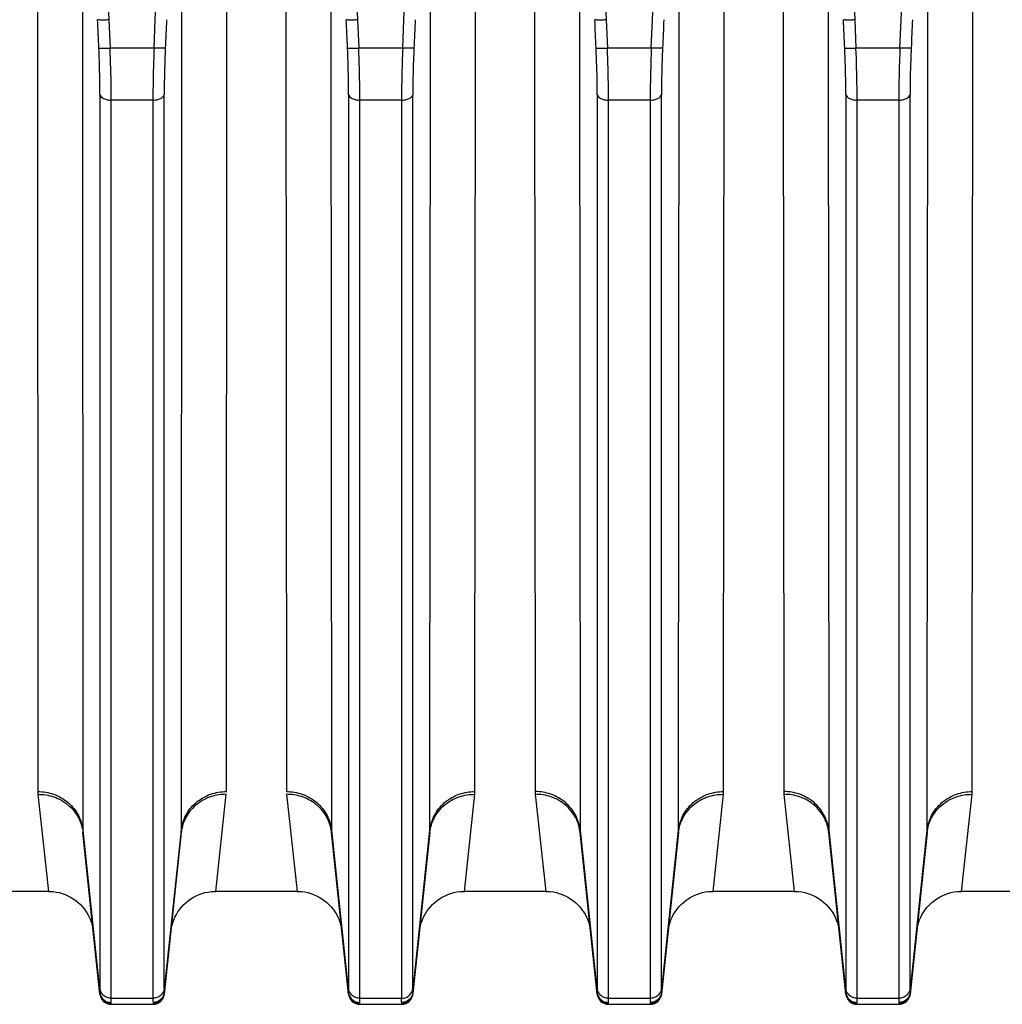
# Model space of a CAD drawing. Extents: x -1490 to 1181, y 8 to 1663.
# Tile 25 of 72: x -588 to -501, y 718 to 805. Entities that reach past the tile are written whole.
import ezdxf

# ---------------------------------------------------------------- set-up
doc = ezdxf.new("R2010")
doc.units = 0
doc.header["$LTSCALE"] = 65.395
doc.layers.get('0').update_dxf_attribs({"linetype": 'CONTINUOUS'})

msp = doc.modelspace()

# ---------------------------------------------------------------- linework, layer by layer
at = {"color": 9, "linetype": 'CONTINUOUS'}
for p, q in [((-582.613, 873.532), (-579.628, 805.438)), ((-575.516, 805.438), (-572.531, 873.532)), ((-560.613, 873.532), (-557.628, 805.438)), ((-553.516, 805.438), (-550.531, 873.532)), ((-538.613, 873.532), (-535.628, 805.438)), ((-531.516, 805.438), (-528.531, 873.532)), ((-516.613, 873.532), (-513.628, 805.438)), ((-509.516, 805.438), (-506.531, 873.532)), ((-581.976, 812.242), (-581.932, 733.712)), ((-573.212, 733.712), (-573.167, 812.242)), ((-559.976, 812.242), (-559.932, 733.712)), ((-551.212, 733.712), (-551.167, 812.242)), ((-537.976, 812.242), (-537.932, 733.712)), ((-529.212, 733.712), (-529.167, 812.242)), ((-515.976, 812.242), (-515.932, 733.712)), ((-507.212, 733.712), (-507.167, 812.242)), ((-579.628, 805.438), (-579.517, 802.936)), ((-575.627, 802.936), (-575.516, 805.438)), ((-557.628, 805.438), (-557.517, 802.936)), ((-553.627, 802.936), (-553.516, 805.438)), ((-535.628, 805.438), (-535.517, 802.936)), ((-531.627, 802.936), (-531.516, 805.438)), ((-513.628, 805.438), (-513.517, 802.936)), ((-509.627, 802.936), (-509.516, 805.438)), ((-575.627, 802.936), (-579.517, 802.936)), ((-553.627, 802.936), (-557.517, 802.936)), ((-531.627, 802.936), (-535.517, 802.936)), ((-509.627, 802.936), (-513.517, 802.936)), ((-580.412, 798.817), (-580.412, 719.681)), ((-574.732, 719.681), (-574.732, 798.817)), ((-558.412, 798.817), (-558.412, 719.681)), ((-552.732, 719.681), (-552.732, 798.817)), ((-536.412, 798.817), (-536.412, 719.681)), ((-530.732, 719.681), (-530.732, 798.817)), ((-514.412, 798.817), (-514.412, 719.681)), ((-508.732, 719.681), (-508.732, 798.817)), ((-575.727, 798.34), (-579.417, 798.34)), ((-579.417, 718.829), (-579.417, 798.34)), ((-575.727, 798.34), (-575.727, 718.829)), ((-553.727, 798.34), (-557.417, 798.34)), ((-557.417, 718.829), (-557.417, 798.34)), ((-553.727, 798.34), (-553.727, 718.829)), ((-531.727, 798.34), (-535.417, 798.34)), ((-535.417, 718.829), (-535.417, 798.34)), ((-531.727, 798.34), (-531.727, 718.829)), ((-509.727, 798.34), (-513.417, 798.34)), ((-513.417, 718.829), (-513.417, 798.34)), ((-509.727, 798.34), (-509.727, 718.829)), ((-581.932, 733.712), (-580.421, 719.343)), ((-574.722, 719.343), (-573.212, 733.712)), ((-559.932, 733.712), (-558.421, 719.343)), ((-552.722, 719.343), (-551.212, 733.712)), ((-537.932, 733.712), (-536.421, 719.343)), ((-530.722, 719.343), (-529.212, 733.712)), ((-515.932, 733.712), (-514.421, 719.343)), ((-508.722, 719.343), (-507.212, 733.712)), ((-579.421, 718.292), (-579.427, 718.351)), ((-579.417, 718.829), (-575.727, 718.829)), ((-575.717, 718.351), (-575.722, 718.292)), ((-557.421, 718.292), (-557.427, 718.351)), ((-557.417, 718.829), (-553.727, 718.829)), ((-535.421, 718.292), (-535.427, 718.351)), ((-535.417, 718.829), (-531.727, 718.829)), ((-531.717, 718.351), (-531.722, 718.292)), ((-513.421, 718.292), (-513.427, 718.351)), ((-513.417, 718.829), (-509.727, 718.829)), ((-509.717, 718.351), (-509.722, 718.292))]:
    msp.add_line(p, q, dxfattribs=at)
at = {"color": 2, "linetype": 'CONTINUOUS'}
for p, q in [((-585.957, 814.026), (-585.912, 737.127)), ((-569.232, 737.127), (-569.187, 814.026)), ((-563.957, 814.026), (-563.912, 737.127)), ((-547.232, 737.127), (-547.187, 814.026)), ((-541.957, 814.026), (-541.912, 737.127)), ((-525.232, 737.127), (-525.187, 814.026)), ((-519.957, 814.026), (-519.912, 737.127)), ((-503.232, 737.127), (-503.187, 814.026)), ((-585.899, 736.882), (-584.975, 728.292)), ((-570.169, 728.292), (-569.245, 736.882)), ((-563.899, 736.882), (-562.975, 728.292)), ((-548.169, 728.292), (-547.245, 736.882)), ((-541.899, 736.882), (-540.975, 728.292)), ((-526.169, 728.292), (-525.245, 736.882)), ((-519.899, 736.882), (-518.975, 728.292)), ((-504.169, 728.292), (-503.245, 736.882)), ((-552.722, 719.241), (-552.728, 719.188)), ((-553.722, 718.292), (-553.717, 718.351))]:
    msp.add_line(p, q, dxfattribs=at)
at = {"color": 6, "linetype": 'CONTINUOUS'}
for p, q in [((-580.416, 719.188), (-581.921, 733.503)), ((-573.223, 733.503), (-574.728, 719.188)), ((-558.416, 719.188), (-559.921, 733.503)), ((-551.223, 733.503), (-552.722, 719.241)), ((-536.416, 719.188), (-537.921, 733.503)), ((-529.223, 733.503), (-530.728, 719.188)), ((-514.416, 719.188), (-515.921, 733.503)), ((-507.223, 733.503), (-508.728, 719.188)), ((-584.975, 728.292), (-592.169, 728.292)), ((-562.975, 728.292), (-570.169, 728.292)), ((-540.975, 728.292), (-548.169, 728.292)), ((-518.975, 728.292), (-526.169, 728.292)), ((-496.975, 728.292), (-504.169, 728.292)), ((-579.421, 718.292), (-575.722, 718.292)), ((-557.421, 718.292), (-553.722, 718.292)), ((-535.421, 718.292), (-531.722, 718.292)), ((-513.421, 718.292), (-509.722, 718.292))]:
    msp.add_line(p, q, dxfattribs=at)
for points in [[(-584.975, 728.292), (-584.83, 728.29), (-584.558, 728.271), (-584.289, 728.233), (-584.022, 728.177), (-583.76, 728.104), (-583.504, 728.012), (-583.254, 727.903), (-583.012, 727.778), (-582.779, 727.636), (-582.557, 727.479), (-582.346, 727.307), (-582.147, 727.122), (-581.961, 726.923), (-581.789, 726.712), (-581.632, 726.489), (-581.49, 726.257), (-581.364, 726.015), (-581.256, 725.765), (-581.164, 725.509), (-581.09, 725.247), (-581.034, 724.98), (-580.996, 724.711)], [(-574.147, 724.711), (-574.11, 724.98), (-574.054, 725.247), (-573.98, 725.509), (-573.888, 725.765), (-573.779, 726.015), (-573.654, 726.257), (-573.512, 726.489), (-573.355, 726.712), (-573.183, 726.923), (-572.997, 727.122), (-572.798, 727.307), (-572.587, 727.479), (-572.364, 727.636), (-572.132, 727.778), (-571.89, 727.903), (-571.64, 728.012), (-571.384, 728.104), (-571.122, 728.177), (-570.855, 728.233), (-570.585, 728.271), (-570.313, 728.29), (-570.169, 728.292)], [(-562.975, 728.292), (-562.841, 728.29), (-562.569, 728.272), (-562.298, 728.235), (-562.031, 728.18), (-561.768, 728.106), (-561.511, 728.015), (-561.261, 727.907), (-561.018, 727.782), (-560.785, 727.64), (-560.562, 727.483), (-560.35, 727.311), (-560.15, 727.125), (-559.964, 726.926), (-559.791, 726.715), (-559.634, 726.492), (-559.491, 726.259), (-559.366, 726.017), (-559.256, 725.767), (-559.164, 725.51), (-559.09, 725.248), (-559.034, 724.98), (-558.996, 724.711)], [(-552.147, 724.711), (-552.11, 724.98), (-552.053, 725.248), (-551.979, 725.51), (-551.887, 725.767), (-551.778, 726.017), (-551.652, 726.259), (-551.51, 726.492), (-551.352, 726.715), (-551.18, 726.926), (-550.993, 727.125), (-550.794, 727.311), (-550.582, 727.483), (-550.359, 727.64), (-550.125, 727.782), (-549.883, 727.907), (-549.632, 728.015), (-549.375, 728.106), (-549.113, 728.18), (-548.845, 728.235), (-548.575, 728.272), (-548.302, 728.29), (-548.169, 728.292)], [(-540.975, 728.292), (-540.841, 728.29), (-540.569, 728.272), (-540.298, 728.235), (-540.031, 728.18), (-539.768, 728.106), (-539.511, 728.015), (-539.261, 727.907), (-539.018, 727.782), (-538.785, 727.64), (-538.562, 727.483), (-538.35, 727.311), (-538.15, 727.125), (-537.964, 726.926), (-537.791, 726.715), (-537.634, 726.492), (-537.491, 726.259), (-537.366, 726.017), (-537.256, 725.767), (-537.164, 725.51), (-537.09, 725.248), (-537.034, 724.98), (-536.996, 724.711)], [(-530.147, 724.711), (-530.11, 724.98), (-530.053, 725.248), (-529.979, 725.51), (-529.887, 725.767), (-529.778, 726.017), (-529.652, 726.259), (-529.51, 726.492), (-529.352, 726.715), (-529.18, 726.926), (-528.993, 727.125), (-528.794, 727.311), (-528.582, 727.483), (-528.359, 727.64), (-528.125, 727.782), (-527.883, 727.907), (-527.632, 728.015), (-527.375, 728.106), (-527.113, 728.18), (-526.845, 728.235), (-526.575, 728.272), (-526.302, 728.29), (-526.169, 728.292)], [(-518.975, 728.292), (-518.841, 728.29), (-518.569, 728.272), (-518.298, 728.235), (-518.031, 728.18), (-517.768, 728.106), (-517.511, 728.015), (-517.261, 727.907), (-517.018, 727.782), (-516.785, 727.64), (-516.562, 727.483), (-516.35, 727.311), (-516.15, 727.125), (-515.964, 726.926), (-515.791, 726.715), (-515.634, 726.492), (-515.491, 726.259), (-515.366, 726.017), (-515.256, 725.767), (-515.164, 725.51), (-515.09, 725.248), (-515.034, 724.98), (-514.996, 724.711)], [(-508.147, 724.711), (-508.11, 724.98), (-508.053, 725.248), (-507.979, 725.51), (-507.887, 725.767), (-507.778, 726.017), (-507.652, 726.259), (-507.51, 726.492), (-507.352, 726.715), (-507.18, 726.926), (-506.993, 727.125), (-506.794, 727.311), (-506.582, 727.483), (-506.359, 727.64), (-506.125, 727.782), (-505.883, 727.907), (-505.632, 728.015), (-505.375, 728.106), (-505.113, 728.18), (-504.845, 728.235), (-504.575, 728.272), (-504.302, 728.29), (-504.169, 728.292)]]:
    msp.add_lwpolyline(points, dxfattribs=at)
at = {"color": 2, "linetype": 'CONTINUOUS'}
for centre, radius, start, end in [((-583.537, 737.133), 2.375, 180.13593, 186.06011), ((-549.607, 737.133), 2.375, 353.93989, 359.86407), ((-539.537, 737.133), 2.375, 180.13593, 186.06011), ((-527.607, 737.133), 2.375, 353.93989, 359.86407), ((-517.537, 737.133), 2.375, 180.13593, 186.06011), ((-505.607, 737.133), 2.375, 353.93989, 359.86407), ((-575.233, 733.713), 2.021, 354.01615, 359.9663), ((-569.68, 733.13), 3.562, 170.63215, 173.98905), ((-569.638, 733.123), 3.605, 169.89017, 170.63788), ((-563.505, 733.123), 3.605, 9.36223, 10.03281), ((-563.463, 733.13), 3.562, 6.01095, 9.36801), ((-557.911, 733.713), 2.021, 180.0337, 185.98385), ((-553.722, 719.292), 1, 270, 354), ((-553.631, 719.776), 0.904, 342.90161, 353.95633), ((-553.694, 719.343), 0.977, 350.8735, 353.99413), ((-553.716, 719.352), 1, 269.94361, 275.16987), ((-553.717, 719.367), 1.015, 275.16028, 280.30367)]:
    msp.add_arc(centre, radius, start, end, dxfattribs=at)
at = {"color": 9, "linetype": 'CONTINUOUS'}
for centre, radius, start, end in [((-579.911, 733.713), 2.021, 180.03371, 185.98384), ((-553.233, 733.713), 2.021, 354.01616, 359.96629), ((-535.911, 733.713), 2.021, 180.03371, 185.98384), ((-531.233, 733.713), 2.021, 354.01616, 359.96629), ((-513.911, 733.713), 2.021, 180.03371, 185.98384), ((-509.233, 733.713), 2.021, 354.01616, 359.96629), ((-579.442, 719.271), 0.981, 175.82456, 176.99821), ((-557.442, 719.271), 0.981, 175.82456, 176.99821), ((-535.442, 719.271), 0.981, 175.82456, 176.99821), ((-513.442, 719.271), 0.981, 175.82456, 176.99821)]:
    msp.add_arc(centre, radius, start, end, dxfattribs=at)
at = {"color": 6, "linetype": 'CONTINUOUS'}
for centre, start, end in [((-579.421, 719.292), 186.00001, 270), ((-575.722, 719.292), 270, 354), ((-557.421, 719.292), 186.00001, 270), ((-535.421, 719.292), 186.00001, 270), ((-531.722, 719.292), 270, 354), ((-513.421, 719.292), 186.00001, 270), ((-509.722, 719.292), 270, 354)]:
    msp.add_arc(centre, 1, start, end, dxfattribs=at)
at = {"color": 9, "linetype": 'CONTINUOUS'}
for points in [[(-580.512, 802.956), (-580.549, 803.79), (-580.586, 804.624), (-580.623, 805.458)], [(-574.521, 805.458), (-574.558, 804.624), (-574.595, 803.79), (-574.632, 802.956)], [(-558.512, 802.956), (-558.549, 803.79), (-558.586, 804.624), (-558.623, 805.458)], [(-552.521, 805.458), (-552.558, 804.624), (-552.595, 803.79), (-552.632, 802.956)], [(-536.512, 802.956), (-536.549, 803.79), (-536.586, 804.624), (-536.623, 805.458)], [(-530.521, 805.458), (-530.558, 804.624), (-530.595, 803.79), (-530.632, 802.956)], [(-514.512, 802.956), (-514.549, 803.79), (-514.586, 804.624), (-514.623, 805.458)], [(-508.521, 805.458), (-508.558, 804.624), (-508.595, 803.79), (-508.632, 802.956)]]:
    msp.add_open_spline(points, degree=3, dxfattribs=at)
at = {"color": 6, "linetype": 'CONTINUOUS'}
for points in [[(-579.628, 805.438), (-579.748, 805.433), (-579.973, 805.426), (-580.239, 805.425), (-580.417, 805.43), (-580.514, 805.436), (-580.578, 805.445), (-580.613, 805.451), (-580.623, 805.458)], [(-557.628, 805.438), (-557.748, 805.433), (-557.973, 805.426), (-558.239, 805.425), (-558.417, 805.43), (-558.514, 805.436), (-558.578, 805.445), (-558.613, 805.451), (-558.623, 805.458)], [(-535.628, 805.438), (-535.748, 805.433), (-535.973, 805.426), (-536.239, 805.425), (-536.417, 805.43), (-536.514, 805.436), (-536.578, 805.445), (-536.613, 805.451), (-536.623, 805.458)], [(-513.628, 805.438), (-513.748, 805.433), (-513.973, 805.426), (-514.239, 805.425), (-514.417, 805.43), (-514.514, 805.436), (-514.578, 805.445), (-514.613, 805.451), (-514.623, 805.458)]]:
    msp.add_open_spline(points, degree=3, knots=[0, 0, 0, 0, 0.362484, 0.675668, 0.800217, 0.897582, 0.964664, 1, 1, 1, 1], dxfattribs=at)
at = {"color": 9, "linetype": 'CONTINUOUS'}
for points, knots in [([(-580.412, 798.817), (-580.412, 799.139), (-580.422, 800.519), (-580.464, 801.899), (-580.512, 802.956)], [0, 0, 0, 0, 0.233215, 1, 1, 1, 1]), ([(-580.512, 802.956), (-580.503, 802.949), (-580.47, 802.943), (-580.407, 802.934), (-580.31, 802.928), (-580.126, 802.922), (-579.858, 802.924), (-579.633, 802.931), (-579.517, 802.936)], [0, 0, 0, 0, 0.032317, 0.096483, 0.194815, 0.324125, 0.649692, 1, 1, 1, 1]), ([(-579.417, 798.34), (-579.417, 798.697), (-579.426, 800.23), (-579.469, 801.762), (-579.517, 802.936)], [0, 0, 0, 0, 0.233224, 1, 1, 1, 1]), ([(-575.627, 802.936), (-575.643, 802.534), (-575.698, 801.002), (-575.727, 799.469), (-575.727, 798.34)], [0, 0, 0, 0, 0.263044, 1, 1, 1, 1]), ([(-574.632, 802.956), (-574.641, 802.949), (-574.673, 802.943), (-574.737, 802.934), (-574.834, 802.928), (-575.018, 802.922), (-575.286, 802.924), (-575.511, 802.931), (-575.627, 802.936)], [0, 0, 0, 0, 0.032317, 0.096483, 0.194815, 0.324125, 0.649693, 1, 1, 1, 1]), ([(-574.632, 802.956), (-574.648, 802.593), (-574.703, 801.214), (-574.732, 799.834), (-574.732, 798.817)], [0, 0, 0, 0, 0.263014, 1, 1, 1, 1]), ([(-558.412, 798.817), (-558.412, 799.139), (-558.422, 800.519), (-558.464, 801.899), (-558.512, 802.956)], [0, 0, 0, 0, 0.233215, 1, 1, 1, 1]), ([(-558.512, 802.956), (-558.503, 802.949), (-558.47, 802.943), (-558.407, 802.934), (-558.31, 802.928), (-558.126, 802.922), (-557.858, 802.924), (-557.633, 802.931), (-557.517, 802.936)], [0, 0, 0, 0, 0.032317, 0.096483, 0.194815, 0.324125, 0.649692, 1, 1, 1, 1]), ([(-557.417, 798.34), (-557.417, 798.697), (-557.426, 800.23), (-557.469, 801.762), (-557.517, 802.936)], [0, 0, 0, 0, 0.233224, 1, 1, 1, 1]), ([(-553.627, 802.936), (-553.643, 802.534), (-553.698, 801.002), (-553.727, 799.469), (-553.727, 798.34)], [0, 0, 0, 0, 0.263044, 1, 1, 1, 1]), ([(-552.632, 802.956), (-552.641, 802.949), (-552.673, 802.943), (-552.737, 802.934), (-552.834, 802.928), (-553.018, 802.922), (-553.286, 802.924), (-553.511, 802.931), (-553.627, 802.936)], [0, 0, 0, 0, 0.032317, 0.096483, 0.194815, 0.324125, 0.649693, 1, 1, 1, 1]), ([(-552.632, 802.956), (-552.648, 802.593), (-552.703, 801.214), (-552.732, 799.834), (-552.732, 798.817)], [0, 0, 0, 0, 0.263014, 1, 1, 1, 1]), ([(-536.412, 798.817), (-536.412, 799.139), (-536.422, 800.519), (-536.464, 801.899), (-536.512, 802.956)], [0, 0, 0, 0, 0.233215, 1, 1, 1, 1]), ([(-536.512, 802.956), (-536.503, 802.949), (-536.47, 802.943), (-536.407, 802.934), (-536.31, 802.928), (-536.126, 802.922), (-535.858, 802.924), (-535.633, 802.931), (-535.517, 802.936)], [0, 0, 0, 0, 0.032317, 0.096483, 0.194815, 0.324125, 0.649692, 1, 1, 1, 1]), ([(-535.417, 798.34), (-535.417, 798.697), (-535.426, 800.23), (-535.469, 801.762), (-535.517, 802.936)], [0, 0, 0, 0, 0.233224, 1, 1, 1, 1]), ([(-531.627, 802.936), (-531.643, 802.534), (-531.698, 801.002), (-531.727, 799.469), (-531.727, 798.34)], [0, 0, 0, 0, 0.263044, 1, 1, 1, 1]), ([(-530.632, 802.956), (-530.641, 802.949), (-530.673, 802.943), (-530.737, 802.934), (-530.834, 802.928), (-531.018, 802.922), (-531.286, 802.924), (-531.511, 802.931), (-531.627, 802.936)], [0, 0, 0, 0, 0.032317, 0.096483, 0.194815, 0.324125, 0.649693, 1, 1, 1, 1]), ([(-530.632, 802.956), (-530.648, 802.593), (-530.703, 801.214), (-530.732, 799.834), (-530.732, 798.817)], [0, 0, 0, 0, 0.263014, 1, 1, 1, 1]), ([(-514.412, 798.817), (-514.412, 799.139), (-514.422, 800.519), (-514.464, 801.899), (-514.512, 802.956)], [0, 0, 0, 0, 0.233215, 1, 1, 1, 1]), ([(-514.512, 802.956), (-514.503, 802.949), (-514.47, 802.943), (-514.407, 802.934), (-514.31, 802.928), (-514.126, 802.922), (-513.858, 802.924), (-513.633, 802.931), (-513.517, 802.936)], [0, 0, 0, 0, 0.032317, 0.096483, 0.194815, 0.324125, 0.649692, 1, 1, 1, 1]), ([(-513.417, 798.34), (-513.417, 798.697), (-513.426, 800.23), (-513.469, 801.762), (-513.517, 802.936)], [0, 0, 0, 0, 0.233224, 1, 1, 1, 1]), ([(-509.627, 802.936), (-509.643, 802.534), (-509.698, 801.002), (-509.727, 799.469), (-509.727, 798.34)], [0, 0, 0, 0, 0.263044, 1, 1, 1, 1]), ([(-508.632, 802.956), (-508.641, 802.949), (-508.673, 802.943), (-508.737, 802.934), (-508.834, 802.928), (-509.018, 802.922), (-509.286, 802.924), (-509.511, 802.931), (-509.627, 802.936)], [0, 0, 0, 0, 0.032317, 0.096483, 0.194815, 0.324125, 0.649693, 1, 1, 1, 1]), ([(-508.632, 802.956), (-508.648, 802.593), (-508.703, 801.214), (-508.732, 799.834), (-508.732, 798.817)], [0, 0, 0, 0, 0.263014, 1, 1, 1, 1]), ([(-580.412, 798.817), (-580.383, 798.663), (-580.129, 798.467), (-579.766, 798.362), (-579.533, 798.34), (-579.417, 798.34)], [0, 0, 0, 0, 0.404799, 0.698191, 1, 1, 1, 1]), ([(-575.727, 798.34), (-575.611, 798.34), (-575.378, 798.362), (-575.015, 798.467), (-574.761, 798.663), (-574.732, 798.817)], [0, 0, 0, 0, 0.301809, 0.595201, 1, 1, 1, 1]), ([(-558.412, 798.817), (-558.383, 798.663), (-558.129, 798.467), (-557.766, 798.362), (-557.533, 798.34), (-557.417, 798.34)], [0, 0, 0, 0, 0.404799, 0.698191, 1, 1, 1, 1]), ([(-553.727, 798.34), (-553.611, 798.34), (-553.378, 798.362), (-553.015, 798.467), (-552.761, 798.663), (-552.732, 798.817)], [0, 0, 0, 0, 0.301809, 0.595201, 1, 1, 1, 1]), ([(-536.412, 798.817), (-536.383, 798.663), (-536.129, 798.467), (-535.766, 798.362), (-535.533, 798.34), (-535.417, 798.34)], [0, 0, 0, 0, 0.404799, 0.698191, 1, 1, 1, 1]), ([(-531.727, 798.34), (-531.611, 798.34), (-531.378, 798.362), (-531.015, 798.467), (-530.761, 798.663), (-530.732, 798.817)], [0, 0, 0, 0, 0.301809, 0.595201, 1, 1, 1, 1]), ([(-514.412, 798.817), (-514.383, 798.663), (-514.129, 798.467), (-513.766, 798.362), (-513.533, 798.34), (-513.417, 798.34)], [0, 0, 0, 0, 0.404799, 0.698191, 1, 1, 1, 1]), ([(-509.727, 798.34), (-509.611, 798.34), (-509.378, 798.362), (-509.015, 798.467), (-508.761, 798.663), (-508.732, 798.817)], [0, 0, 0, 0, 0.301809, 0.595201, 1, 1, 1, 1]), ([(-585.912, 737.127), (-585.442, 737.128), (-584.466, 736.964), (-583.174, 736.225), (-582.256, 735.079), (-581.978, 734.158), (-581.932, 733.712)], [0, 0, 0, 0, 0.246899, 0.508279, 0.764579, 1, 1, 1, 1]), ([(-585.899, 736.882), (-585.43, 736.887), (-584.456, 736.734), (-583.162, 736.007), (-582.243, 734.866), (-581.967, 733.948), (-581.921, 733.503)], [0, 0, 0, 0, 0.247147, 0.508182, 0.764188, 1, 1, 1, 1]), ([(-551.223, 733.503), (-551.176, 733.948), (-550.901, 734.866), (-549.982, 736.007), (-548.688, 736.734), (-547.714, 736.887), (-547.245, 736.882)], [0, 0, 0, 0, 0.235812, 0.491818, 0.752853, 1, 1, 1, 1]), ([(-551.212, 733.712), (-551.165, 734.158), (-550.888, 735.079), (-549.97, 736.225), (-548.677, 736.964), (-547.702, 737.128), (-547.232, 737.127)], [0, 0, 0, 0, 0.235421, 0.491721, 0.753101, 1, 1, 1, 1]), ([(-537.932, 733.712), (-537.978, 734.158), (-538.256, 735.079), (-539.174, 736.225), (-540.466, 736.964), (-541.442, 737.128), (-541.912, 737.127)], [0, 0, 0, 0, 0.23542, 0.491719, 0.753099, 1, 1, 1, 1]), ([(-537.921, 733.503), (-537.967, 733.948), (-538.243, 734.866), (-539.162, 736.007), (-540.456, 736.734), (-541.43, 736.887), (-541.899, 736.882)], [0, 0, 0, 0, 0.235816, 0.491823, 0.752856, 1, 1, 1, 1]), ([(-529.223, 733.503), (-529.176, 733.948), (-528.901, 734.866), (-527.982, 736.007), (-526.688, 736.734), (-525.714, 736.887), (-525.245, 736.882)], [0, 0, 0, 0, 0.235812, 0.491818, 0.752853, 1, 1, 1, 1]), ([(-529.212, 733.712), (-529.165, 734.158), (-528.888, 735.079), (-527.97, 736.225), (-526.677, 736.964), (-525.702, 737.128), (-525.232, 737.127)], [0, 0, 0, 0, 0.235421, 0.491721, 0.753101, 1, 1, 1, 1]), ([(-515.932, 733.712), (-515.978, 734.158), (-516.256, 735.079), (-517.174, 736.225), (-518.466, 736.964), (-519.442, 737.128), (-519.912, 737.127)], [0, 0, 0, 0, 0.23542, 0.491719, 0.753099, 1, 1, 1, 1]), ([(-515.921, 733.503), (-515.967, 733.948), (-516.243, 734.866), (-517.162, 736.007), (-518.456, 736.734), (-519.43, 736.887), (-519.899, 736.882)], [0, 0, 0, 0, 0.235816, 0.491823, 0.752856, 1, 1, 1, 1]), ([(-507.223, 733.503), (-507.176, 733.948), (-506.901, 734.866), (-505.982, 736.007), (-504.688, 736.734), (-503.714, 736.887), (-503.245, 736.882)], [0, 0, 0, 0, 0.235812, 0.491818, 0.752853, 1, 1, 1, 1]), ([(-507.212, 733.712), (-507.165, 734.158), (-506.888, 735.079), (-505.97, 736.225), (-504.677, 736.964), (-503.702, 737.128), (-503.232, 737.127)], [0, 0, 0, 0, 0.235421, 0.491721, 0.753101, 1, 1, 1, 1]), ([(-580.422, 719.241), (-580.422, 719.247), (-580.424, 719.274), (-580.424, 719.301), (-580.423, 719.323)], [0, 0, 0, 0, 0.214633, 1, 1, 1, 1]), ([(-580.422, 719.241), (-580.409, 719.125), (-580.341, 718.887), (-580.112, 718.588), (-579.789, 718.394), (-579.544, 718.351), (-579.427, 718.351)], [0, 0, 0, 0, 0.240577, 0.498791, 0.757729, 1, 1, 1, 1]), ([(-580.421, 719.343), (-580.42, 719.365), (-580.413, 719.477), (-580.412, 719.59), (-580.412, 719.681)], [0, 0, 0, 0, 0.196194, 1, 1, 1, 1]), ([(-580.421, 719.343), (-580.41, 719.227), (-580.341, 718.99), (-580.113, 718.691), (-579.789, 718.497), (-579.544, 718.453), (-579.426, 718.453)], [0, 0, 0, 0, 0.239503, 0.497539, 0.757085, 1, 1, 1, 1]), ([(-579.417, 718.829), (-579.534, 718.829), (-579.778, 718.869), (-580.101, 719.054), (-580.331, 719.34), (-580.4, 719.57), (-580.412, 719.681)], [0, 0, 0, 0, 0.247111, 0.508594, 0.764807, 1, 1, 1, 1]), ([(-574.732, 719.681), (-574.744, 719.57), (-574.813, 719.34), (-575.043, 719.054), (-575.366, 718.869), (-575.61, 718.829), (-575.727, 718.829)], [0, 0, 0, 0, 0.235193, 0.491406, 0.752889, 1, 1, 1, 1]), ([(-574.722, 719.343), (-574.734, 719.227), (-574.802, 718.99), (-575.031, 718.691), (-575.354, 718.497), (-575.6, 718.453), (-575.718, 718.453)], [0, 0, 0, 0, 0.239503, 0.497538, 0.757085, 1, 1, 1, 1]), ([(-574.722, 719.241), (-574.734, 719.125), (-574.803, 718.887), (-575.031, 718.588), (-575.354, 718.394), (-575.599, 718.351), (-575.717, 718.351)], [0, 0, 0, 0, 0.240577, 0.498791, 0.757729, 1, 1, 1, 1]), ([(-574.732, 719.681), (-574.732, 719.647), (-574.731, 719.534), (-574.729, 719.421), (-574.722, 719.343)], [0, 0, 0, 0, 0.303574, 1, 1, 1, 1]), ([(-574.722, 719.343), (-574.722, 719.333), (-574.72, 719.299), (-574.72, 719.265), (-574.722, 719.241)], [0, 0, 0, 0, 0.291627, 1, 1, 1, 1]), ([(-558.422, 719.241), (-558.422, 719.247), (-558.424, 719.274), (-558.424, 719.301), (-558.423, 719.323)], [0, 0, 0, 0, 0.214633, 1, 1, 1, 1]), ([(-558.422, 719.241), (-558.409, 719.125), (-558.341, 718.887), (-558.112, 718.588), (-557.789, 718.394), (-557.544, 718.351), (-557.427, 718.351)], [0, 0, 0, 0, 0.240577, 0.498791, 0.757729, 1, 1, 1, 1]), ([(-558.421, 719.343), (-558.42, 719.365), (-558.413, 719.477), (-558.412, 719.59), (-558.412, 719.681)], [0, 0, 0, 0, 0.196194, 1, 1, 1, 1]), ([(-558.421, 719.343), (-558.41, 719.227), (-558.341, 718.99), (-558.113, 718.691), (-557.789, 718.497), (-557.544, 718.453), (-557.426, 718.453)], [0, 0, 0, 0, 0.239503, 0.497539, 0.757085, 1, 1, 1, 1]), ([(-557.417, 718.829), (-557.534, 718.829), (-557.778, 718.869), (-558.101, 719.054), (-558.331, 719.34), (-558.4, 719.57), (-558.412, 719.681)], [0, 0, 0, 0, 0.247111, 0.508594, 0.764807, 1, 1, 1, 1]), ([(-552.722, 719.343), (-552.722, 719.333), (-552.72, 719.299), (-552.72, 719.265), (-552.722, 719.241)], [0, 0, 0, 0, 0.291627, 1, 1, 1, 1]), ([(-536.422, 719.241), (-536.422, 719.247), (-536.424, 719.274), (-536.424, 719.301), (-536.423, 719.323)], [0, 0, 0, 0, 0.214633, 1, 1, 1, 1]), ([(-536.422, 719.241), (-536.409, 719.125), (-536.341, 718.887), (-536.112, 718.588), (-535.789, 718.394), (-535.544, 718.351), (-535.427, 718.351)], [0, 0, 0, 0, 0.240577, 0.498791, 0.757729, 1, 1, 1, 1]), ([(-536.421, 719.343), (-536.42, 719.365), (-536.413, 719.477), (-536.412, 719.59), (-536.412, 719.681)], [0, 0, 0, 0, 0.196194, 1, 1, 1, 1]), ([(-536.421, 719.343), (-536.41, 719.227), (-536.341, 718.99), (-536.113, 718.691), (-535.789, 718.497), (-535.544, 718.453), (-535.426, 718.453)], [0, 0, 0, 0, 0.239503, 0.497539, 0.757085, 1, 1, 1, 1]), ([(-535.417, 718.829), (-535.534, 718.829), (-535.778, 718.869), (-536.101, 719.054), (-536.331, 719.34), (-536.4, 719.57), (-536.412, 719.681)], [0, 0, 0, 0, 0.247111, 0.508594, 0.764807, 1, 1, 1, 1]), ([(-530.732, 719.681), (-530.744, 719.57), (-530.813, 719.34), (-531.043, 719.054), (-531.366, 718.869), (-531.61, 718.829), (-531.727, 718.829)], [0, 0, 0, 0, 0.235193, 0.491406, 0.752889, 1, 1, 1, 1]), ([(-530.722, 719.343), (-530.734, 719.227), (-530.802, 718.99), (-531.031, 718.691), (-531.354, 718.497), (-531.6, 718.453), (-531.718, 718.453)], [0, 0, 0, 0, 0.239503, 0.497538, 0.757085, 1, 1, 1, 1]), ([(-530.722, 719.241), (-530.734, 719.125), (-530.803, 718.887), (-531.031, 718.588), (-531.354, 718.394), (-531.599, 718.351), (-531.717, 718.351)], [0, 0, 0, 0, 0.240577, 0.498791, 0.757729, 1, 1, 1, 1]), ([(-530.732, 719.681), (-530.732, 719.647), (-530.731, 719.534), (-530.729, 719.421), (-530.722, 719.343)], [0, 0, 0, 0, 0.303574, 1, 1, 1, 1]), ([(-530.722, 719.343), (-530.722, 719.333), (-530.72, 719.299), (-530.72, 719.265), (-530.722, 719.241)], [0, 0, 0, 0, 0.291627, 1, 1, 1, 1]), ([(-514.422, 719.241), (-514.422, 719.247), (-514.424, 719.274), (-514.424, 719.301), (-514.423, 719.323)], [0, 0, 0, 0, 0.214633, 1, 1, 1, 1]), ([(-514.422, 719.241), (-514.409, 719.125), (-514.341, 718.887), (-514.112, 718.588), (-513.789, 718.394), (-513.544, 718.351), (-513.427, 718.351)], [0, 0, 0, 0, 0.240577, 0.498791, 0.757729, 1, 1, 1, 1]), ([(-514.421, 719.343), (-514.42, 719.365), (-514.413, 719.477), (-514.412, 719.59), (-514.412, 719.681)], [0, 0, 0, 0, 0.196194, 1, 1, 1, 1]), ([(-514.421, 719.343), (-514.41, 719.227), (-514.341, 718.99), (-514.113, 718.691), (-513.789, 718.497), (-513.544, 718.453), (-513.426, 718.453)], [0, 0, 0, 0, 0.239503, 0.497539, 0.757085, 1, 1, 1, 1]), ([(-513.417, 718.829), (-513.534, 718.829), (-513.778, 718.869), (-514.101, 719.054), (-514.331, 719.34), (-514.4, 719.57), (-514.412, 719.681)], [0, 0, 0, 0, 0.247111, 0.508594, 0.764807, 1, 1, 1, 1]), ([(-508.732, 719.681), (-508.744, 719.57), (-508.813, 719.34), (-509.043, 719.054), (-509.366, 718.869), (-509.61, 718.829), (-509.727, 718.829)], [0, 0, 0, 0, 0.235193, 0.491406, 0.752889, 1, 1, 1, 1]), ([(-508.722, 719.343), (-508.734, 719.227), (-508.802, 718.99), (-509.031, 718.691), (-509.354, 718.497), (-509.6, 718.453), (-509.718, 718.453)], [0, 0, 0, 0, 0.239503, 0.497538, 0.757085, 1, 1, 1, 1]), ([(-508.722, 719.241), (-508.734, 719.125), (-508.803, 718.887), (-509.031, 718.588), (-509.354, 718.394), (-509.599, 718.351), (-509.717, 718.351)], [0, 0, 0, 0, 0.240577, 0.498791, 0.757729, 1, 1, 1, 1]), ([(-508.732, 719.681), (-508.732, 719.647), (-508.731, 719.534), (-508.729, 719.421), (-508.722, 719.343)], [0, 0, 0, 0, 0.303574, 1, 1, 1, 1]), ([(-508.722, 719.343), (-508.722, 719.333), (-508.72, 719.299), (-508.72, 719.265), (-508.722, 719.241)], [0, 0, 0, 0, 0.291627, 1, 1, 1, 1]), ([(-579.427, 718.351), (-579.428, 718.358), (-579.43, 718.392), (-579.428, 718.426), (-579.426, 718.453)], [0, 0, 0, 0, 0.204387, 1, 1, 1, 1]), ([(-579.426, 718.453), (-579.424, 718.478), (-579.418, 718.603), (-579.417, 718.728), (-579.417, 718.829)], [0, 0, 0, 0, 0.196079, 1, 1, 1, 1]), ([(-575.727, 718.829), (-575.727, 718.791), (-575.726, 718.665), (-575.724, 718.54), (-575.718, 718.453)], [0, 0, 0, 0, 0.303663, 1, 1, 1, 1]), ([(-575.718, 718.453), (-575.717, 718.443), (-575.715, 718.409), (-575.714, 718.375), (-575.717, 718.351)], [0, 0, 0, 0, 0.29615, 1, 1, 1, 1]), ([(-557.427, 718.351), (-557.428, 718.358), (-557.43, 718.392), (-557.428, 718.426), (-557.426, 718.453)], [0, 0, 0, 0, 0.204387, 1, 1, 1, 1]), ([(-557.426, 718.453), (-557.424, 718.478), (-557.418, 718.603), (-557.417, 718.728), (-557.417, 718.829)], [0, 0, 0, 0, 0.196079, 1, 1, 1, 1]), ([(-553.718, 718.453), (-553.717, 718.443), (-553.715, 718.409), (-553.714, 718.375), (-553.717, 718.351)], [0, 0, 0, 0, 0.29615, 1, 1, 1, 1]), ([(-535.427, 718.351), (-535.428, 718.358), (-535.43, 718.392), (-535.428, 718.426), (-535.426, 718.453)], [0, 0, 0, 0, 0.204387, 1, 1, 1, 1]), ([(-535.426, 718.453), (-535.424, 718.478), (-535.418, 718.603), (-535.417, 718.728), (-535.417, 718.829)], [0, 0, 0, 0, 0.196079, 1, 1, 1, 1]), ([(-531.727, 718.829), (-531.727, 718.791), (-531.726, 718.665), (-531.724, 718.54), (-531.718, 718.453)], [0, 0, 0, 0, 0.303663, 1, 1, 1, 1]), ([(-531.718, 718.453), (-531.717, 718.443), (-531.715, 718.409), (-531.714, 718.375), (-531.717, 718.351)], [0, 0, 0, 0, 0.29615, 1, 1, 1, 1]), ([(-513.427, 718.351), (-513.428, 718.358), (-513.43, 718.392), (-513.428, 718.426), (-513.426, 718.453)], [0, 0, 0, 0, 0.204387, 1, 1, 1, 1]), ([(-513.426, 718.453), (-513.424, 718.478), (-513.418, 718.603), (-513.417, 718.728), (-513.417, 718.829)], [0, 0, 0, 0, 0.196079, 1, 1, 1, 1]), ([(-509.727, 718.829), (-509.727, 718.791), (-509.726, 718.665), (-509.724, 718.54), (-509.718, 718.453)], [0, 0, 0, 0, 0.303663, 1, 1, 1, 1]), ([(-509.718, 718.453), (-509.717, 718.443), (-509.715, 718.409), (-509.714, 718.375), (-509.717, 718.351)], [0, 0, 0, 0, 0.29615, 1, 1, 1, 1])]:
    msp.add_open_spline(points, degree=3, knots=knots, dxfattribs=at)
at = {"color": 2, "linetype": 'CONTINUOUS'}
for points, knots in [([(-573.212, 733.712), (-573.165, 734.158), (-572.888, 735.079), (-571.97, 736.225), (-570.677, 736.964), (-569.702, 737.128), (-569.232, 737.127)], [0, 0, 0, 0, 0.235421, 0.491721, 0.753101, 1, 1, 1, 1]), ([(-569.245, 736.882), (-569.69, 736.887), (-570.614, 736.75), (-571.861, 736.093), (-572.79, 735.046), (-573.111, 734.183), (-573.187, 733.756)], [0, 0, 0, 0, 0.245385, 0.504814, 0.761143, 1, 1, 1, 1]), ([(-563.912, 737.127), (-563.442, 737.128), (-562.466, 736.964), (-561.174, 736.225), (-560.256, 735.079), (-559.978, 734.158), (-559.932, 733.712)], [0, 0, 0, 0, 0.246899, 0.508279, 0.764579, 1, 1, 1, 1]), ([(-559.956, 733.751), (-560.031, 734.178), (-560.352, 735.042), (-561.28, 736.092), (-562.528, 736.749), (-563.453, 736.887), (-563.899, 736.882)], [0, 0, 0, 0, 0.238801, 0.495125, 0.754584, 1, 1, 1, 1]), ([(-553.727, 718.829), (-553.517, 718.829), (-553.093, 718.956), (-552.827, 719.316), (-552.767, 719.51)], [0, 0, 0, 0, 0.507835, 1, 1, 1, 1]), ([(-552.722, 719.343), (-552.734, 719.227), (-552.802, 718.99), (-553.031, 718.691), (-553.354, 718.497), (-553.6, 718.453), (-553.718, 718.453)], [0, 0, 0, 0, 0.239503, 0.497538, 0.757085, 1, 1, 1, 1]), ([(-553.535, 718.368), (-553.335, 718.404), (-552.952, 718.605), (-552.761, 718.992), (-552.729, 719.188)], [0, 0, 0, 0, 0.506081, 1, 1, 1, 1]), ([(-552.732, 719.681), (-552.732, 719.647), (-552.731, 719.534), (-552.729, 719.421), (-552.722, 719.343)], [0, 0, 0, 0, 0.303597, 1, 1, 1, 1]), ([(-553.718, 718.453), (-553.719, 718.478), (-553.726, 718.603), (-553.727, 718.728), (-553.727, 718.829)], [0, 0, 0, 0, 0.19609, 1, 1, 1, 1]), ([(-552.758, 719.063), (-552.809, 718.891), (-553.011, 718.569), (-553.353, 718.402), (-553.53, 718.369)], [0, 0, 0, 0, 0.498848, 1, 1, 1, 1])]:
    msp.add_open_spline(points, degree=3, knots=knots, dxfattribs=at)

doc.saveas('drawing.dxf')
